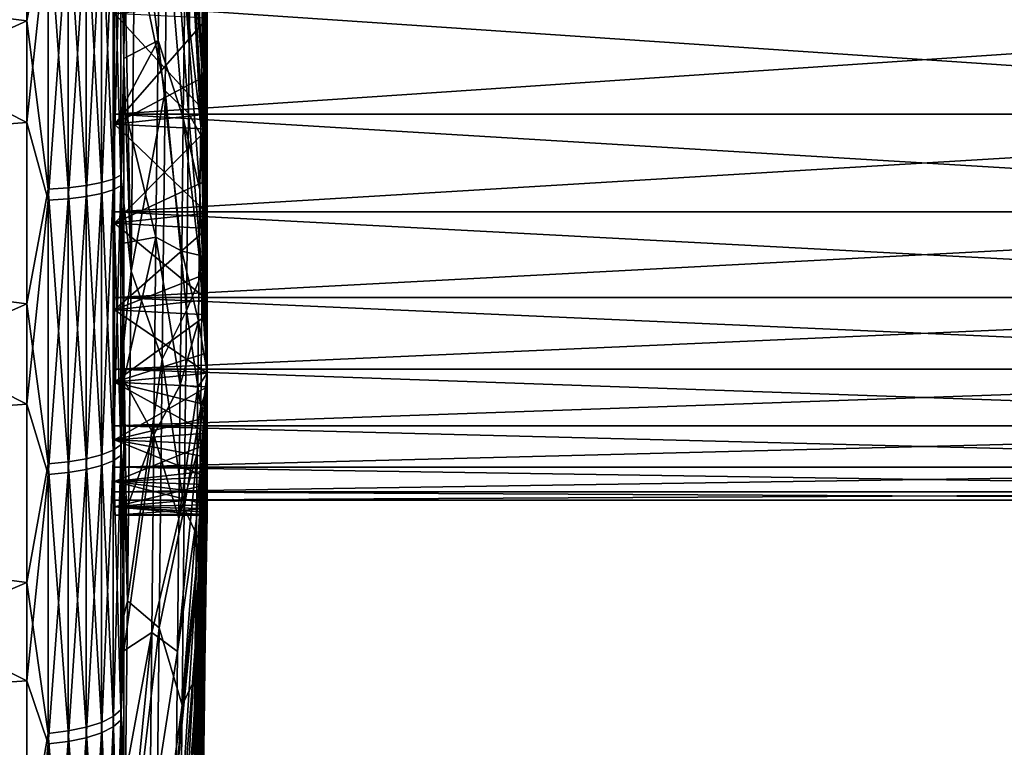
# Model space of a CAD drawing. Header units: metres. Extents: x 59 to 124, y -85 to 86.
# Tile 7 of 186: x 69 to 89, y -28 to -13. Entities that reach past the tile are written whole.
import ezdxf

# ---------------------------------------------------------------- set-up
doc = ezdxf.new("R2010")
doc.units = ezdxf.units.M
doc.layers.add('solid_21414500', color=7, linetype='CONTINUOUS')

msp = doc.modelspace()

# ---------------------------------------------------------------- linework, layer by layer
at = {"layer": 'solid_21414500'}
for points in [[(69.240135, -7.635946, -84.400574), (69.240135, -13.377844, -83.682716), (59.513088, -12.166514, -84.124763)], [(69.664322, -11.177224, -83.94754), (69.240135, -13.377844, -83.682716), (69.240135, -7.635946, -84.400574)], [(72.744308, -14.228656, 27.65901), (72.471558, -7.565034, 44.069397), (72.43895, -10.099923, 44.952122)], [(72.744308, -14.228656, 27.65901), (72.760567, -13.005324, 27.144285), (72.471558, -7.565034, 44.069397)], [(72.856522, -15.256181, 17.610762), (72.825478, -8.599732, 24.215969), (72.809456, -9.615146, 25.070618)], [(72.856522, -15.256181, 17.610762), (72.856522, -13.057951, 19.297148), (72.825478, -8.599732, 24.215969)], [(71.247452, -8.801361, 80.938866), (71.185867, -9.475331, 82.289711), (71.185867, -14.140037, 81.617622)], [(71.874405, -13.773187, 63.783024), (71.247452, -8.801361, 80.938866), (71.185867, -14.140037, 81.617622)], [(71.874405, -13.773187, 63.783024), (71.920509, -9.859962, 63.137943), (71.247452, -8.801361, 80.938866)], [(71.185867, -14.140037, 81.617622), (71.185867, -9.475331, 82.289711), (71.122032, -11.205488, 82.49704)], [(71.401711, -11.794661, -76.852249), (72.065247, -9.430427, -58.713779), (72.011147, -14.78269, -59.349083)], [(72.011147, -14.78269, -59.349083), (72.065247, -9.430427, -58.713779), (72.480972, -15.231182, -41.614101)], [(72.065247, -9.430427, -58.713779), (72.520279, -11.301604, -41.077019), (72.480972, -15.231182, -41.614101)], [(72.856522, -17.238705, 15.675364), (72.809456, -9.615146, 25.070618), (72.793236, -10.692007, 25.846409)], [(72.856522, -17.238705, 15.675364), (72.856522, -15.256181, 17.610762), (72.809456, -9.615146, 25.070618)], [(69.240135, -15.418217, 83.330925), (69.240135, -9.69557, 84.188835), (59.513088, -10.469906, 84.352715)], [(69.664322, -11.398467, 83.917786), (69.240135, -9.69557, 84.188835), (69.240135, -15.418217, 83.330925)], [(72.375435, -15.333858, 46.128559), (71.920509, -9.859962, 63.137943), (71.874405, -13.773187, 63.783024)], [(72.375435, -15.333858, 46.128559), (72.406845, -12.694523, 45.639832), (71.920509, -9.859962, 63.137943)], [(72.728218, -15.487264, 28.080193), (72.43895, -10.099923, 44.952122), (72.406845, -12.694523, 45.639832)], [(72.728218, -15.487264, 28.080193), (72.744308, -14.228656, 27.65901), (72.43895, -10.099923, 44.952122)], [(69.240135, -15.418217, 83.330925), (59.513088, -10.469906, 84.352715), (59.513088, -16.149303, 83.451782)], [(72.856522, -18.977518, 13.518277), (72.793236, -10.692007, 25.846409), (72.776909, -11.824208, 26.53894)], [(72.856522, -18.977518, 13.518277), (72.856522, -17.238705, 15.675364), (72.793236, -10.692007, 25.846409)], [(70.734901, -11.088144, -83.278503), (70.969337, -11.04082, -82.923065), (70.969337, -16.554813, -82.000443)], [(70.969337, -11.04082, -82.923065), (71.122032, -10.987991, -82.526291), (71.122032, -16.475601, -81.608086)], [(70.969337, -16.554813, -82.000443), (70.969337, -11.04082, -82.923065), (71.122032, -16.475601, -81.608086)], [(71.185867, -14.222576, -81.603348), (71.122032, -16.475601, -81.608086), (71.122032, -10.987991, -82.526291)], [(71.185867, -11.398381, -82.045586), (71.185867, -14.222576, -81.603348), (71.122032, -10.987991, -82.526291)], [(69.664322, -16.759342, -83.013519), (69.240135, -13.377844, -83.682716), (69.664322, -11.177224, -83.94754)], [(69.664322, -11.177224, -83.94754), (70.06707, -11.157948, -83.802765), (70.06707, -16.730438, -82.870361)], [(69.664322, -16.759342, -83.013519), (69.664322, -11.177224, -83.94754), (70.06707, -16.730438, -82.870361)], [(70.06707, -11.157948, -83.802765), (70.429466, -11.127793, -83.576294), (70.429466, -16.685225, -82.6464)], [(70.06707, -16.730438, -82.870361), (70.06707, -11.157948, -83.802765), (70.429466, -16.685225, -82.6464)], [(70.429466, -11.127793, -83.576294), (70.734901, -11.088144, -83.278503), (70.734901, -16.625774, -82.351921)], [(70.429466, -16.685225, -82.6464), (70.429466, -11.127793, -83.576294), (70.734901, -16.625774, -82.351921)], [(70.734901, -16.625774, -82.351921), (70.734901, -11.088144, -83.278503), (70.969337, -16.554813, -82.000443)], [(70.734901, -16.842791, 82.307816), (70.969337, -16.770906, 81.95652), (70.969337, -11.259362, 82.893677)], [(70.734901, -11.307624, 83.248985), (70.734901, -16.842791, 82.307816), (70.969337, -11.259362, 82.893677)], [(70.969337, -16.770906, 81.95652), (71.122032, -16.690659, 81.564369), (71.122032, -11.205488, 82.49704)], [(70.969337, -11.259362, 82.893677), (70.969337, -16.770906, 81.95652), (71.122032, -11.205488, 82.49704)], [(71.185867, -14.140037, 81.617622), (71.122032, -11.205488, 82.49704), (71.122032, -16.690659, 81.564369)], [(69.664322, -11.398467, 83.917786), (69.240135, -15.418217, 83.330925), (69.664322, -16.978104, 82.969055)], [(69.664322, -16.978104, 82.969055), (70.06707, -16.948822, 82.825966), (70.06707, -11.378809, 83.773064)], [(69.664322, -11.398467, 83.917786), (69.664322, -16.978104, 82.969055), (70.06707, -11.378809, 83.773064)], [(70.06707, -16.948822, 82.825966), (70.429466, -16.903019, 82.602135), (70.429466, -11.348058, 83.546669)], [(70.06707, -11.378809, 83.773064), (70.06707, -16.948822, 82.825966), (70.429466, -11.348058, 83.546669)], [(70.429466, -16.903019, 82.602135), (70.734901, -16.842791, 82.307816), (70.734901, -11.307624, 83.248985)], [(70.429466, -11.348058, 83.546669), (70.429466, -16.903019, 82.602135), (70.734901, -11.307624, 83.248985)], [(71.33268, -18.399771, -77.251663), (71.185867, -14.222576, -81.603348), (71.185867, -11.398381, -82.045586)], [(71.401711, -11.794661, -76.852249), (71.33268, -18.399771, -77.251663), (71.185867, -11.398381, -82.045586)], [(72.783966, -15.765818, -23.851027), (72.480972, -15.231182, -41.614101), (72.520279, -11.301604, -41.077019)], [(72.80986, -13.120907, -23.394638), (72.783966, -15.765818, -23.851027), (72.520279, -11.301604, -41.077019)], [(71.401711, -11.794661, -76.852249), (72.011147, -14.78269, -59.349083), (71.33268, -18.399771, -77.251663)], [(72.760567, -13.005324, 27.144285), (72.856522, -20.447674, 11.170615), (72.776909, -11.824208, 26.53894)], [(72.856522, -18.977518, 13.518277), (72.776909, -11.824208, 26.53894), (72.856522, -20.447674, 11.170615)], [(69.240135, -13.377844, -83.682716), (59.513088, -17.810265, -83.113144), (59.513088, -12.166514, -84.124763)], [(72.712387, -16.774006, 28.405443), (72.406845, -12.694523, 45.639832), (72.375435, -15.333858, 46.128559)], [(72.712387, -16.774006, 28.405443), (72.728218, -15.487264, 28.080193), (72.406845, -12.694523, 45.639832)], [(72.744308, -14.228656, 27.65901), (72.856522, -20.447674, 11.170615), (72.760567, -13.005324, 27.144285)], [(71, -13.235876, 19.175518), (72.856522, -13.057951, 19.297148), (72.856522, -15.256181, 17.610762)], [(71, -15.251822, 17.215748), (71, -13.065476, 18.92861), (71, -13.235876, 19.175518)], [(71, -13.065476, -18.92861), (71, -15.251822, -17.215748), (71, -13.235876, -19.175518)], [(103.5, -13.065489, 18.928629), (71, -13.065476, 18.92861), (71, -15.251822, 17.215748)], [(103.5, -15.251822, -17.215748), (71, -15.251822, -17.215748), (71, -13.065476, -18.92861)], [(103.5, -13.065489, -18.928629), (103.5, -15.251822, -17.215748), (71, -13.065476, -18.92861)], [(103.5, -15.251822, 17.215748), (103.5, -13.065489, 18.928629), (71, -15.251822, 17.215748)], [(72.856522, -16.580366, -16.37014), (72.783966, -15.765818, -23.851027), (72.80986, -13.120907, -23.394638)], [(72.856522, -15.553198, -17.349007), (72.856522, -16.580366, -16.37014), (72.80986, -13.120907, -23.394638)], [(72.856522, -14.468357, -18.263533), (72.856522, -15.553198, -17.349007), (72.80986, -13.120907, -23.394638)], [(72.856522, -13.329867, -19.110329), (72.856522, -14.468357, -18.263533), (72.80986, -13.120907, -23.394638)], [(69.240135, -13.377844, -83.682716), (69.240135, -19.057367, -82.574699), (59.513088, -17.810265, -83.113144)], [(69.664322, -16.759342, -83.013519), (69.240135, -19.057367, -82.574699), (69.240135, -13.377844, -83.682716)], [(71, -13.235876, -19.175518), (71, -15.450751, -17.440306), (72.856522, -13.329867, -19.110329)], [(71, -15.450751, 17.440306), (71, -13.235876, 19.175518), (72.856522, -15.256181, 17.610762)], [(71, -15.251822, 17.215748), (71, -13.235876, 19.175518), (71, -15.450751, 17.440306)], [(71, -15.251822, -17.215748), (71, -15.450751, -17.440306), (71, -13.235876, -19.175518)], [(71, -15.450751, -17.440306), (72.856522, -14.468357, -18.263533), (72.856522, -13.329867, -19.110329)], [(71.874405, -13.773187, 63.783024), (71.185867, -14.140037, 81.617622), (71.185867, -15.069053, 81.451347)], [(71.829636, -17.723694, 64.13385), (71.874405, -13.773187, 63.783024), (71.185867, -15.069053, 81.451347)], [(72.344894, -18.002689, 46.415482), (71.874405, -13.773187, 63.783024), (71.829636, -17.723694, 64.13385)], [(72.344894, -18.002689, 46.415482), (72.375435, -15.333858, 46.128559), (71.874405, -13.773187, 63.783024)], [(71.185867, -15.069053, 81.451347), (71.185867, -14.140037, 81.617622), (71.122032, -16.690659, 81.564369)], [(71.185867, -14.222576, -81.603348), (71.185867, -17.029947, -81.064018), (71.122032, -16.475601, -81.608086)], [(71.33268, -18.399771, -77.251663), (71.185867, -17.029947, -81.064018), (71.185867, -14.222576, -81.603348)], [(72.728218, -15.487264, 28.080193), (72.856522, -20.447674, 11.170615), (72.744308, -14.228656, 27.65901)], [(71, -15.450751, -17.440306), (72.856522, -15.553198, -17.349007), (72.856522, -14.468357, -18.263533)], [(71.33268, -18.399771, -77.251663), (72.011147, -14.78269, -59.349083), (71.954277, -20.167759, -59.575001)], [(71.954277, -20.167759, -59.575001), (72.011147, -14.78269, -59.349083), (72.439613, -19.189888, -41.85601)], [(72.011147, -14.78269, -59.349083), (72.480972, -15.231182, -41.614101), (72.439613, -19.189888, -41.85601)], [(71.185867, -17.841192, 80.88929), (71.185867, -15.069053, 81.451347), (71.122032, -16.690659, 81.564369)], [(71.829636, -17.723694, 64.13385), (71.185867, -15.069053, 81.451347), (71.185867, -17.841192, 80.88929)], [(71, -17.215731, 15.251806), (71, -15.251822, 17.215748), (71, -15.450751, 17.440306)], [(71, -15.251822, -17.215748), (71, -17.215731, -15.251806), (71, -15.450751, -17.440306)], [(103.5, -15.251822, 17.215748), (71, -15.251822, 17.215748), (71, -17.215731, 15.251806)], [(103.5, -17.215748, 15.251822), (103.5, -15.251822, 17.215748), (71, -17.215731, 15.251806)], [(103.5, -17.215748, -15.251822), (71, -17.215731, -15.251806), (71, -15.251822, -17.215748)], [(103.5, -15.251822, -17.215748), (103.5, -17.215748, -15.251822), (71, -15.251822, -17.215748)], [(71, -15.450751, 17.440306), (72.856522, -15.256181, 17.610762), (72.856522, -17.238705, 15.675364)], [(72.696915, -18.081585, 28.632919), (72.375435, -15.333858, 46.128559), (72.344894, -18.002689, 46.415482)], [(72.696915, -18.081585, 28.632919), (72.712387, -16.774006, 28.405443), (72.375435, -15.333858, 46.128559)], [(72.756584, -18.437729, -24.105305), (72.439613, -19.189888, -41.85601), (72.480972, -15.231182, -41.614101)], [(72.783966, -15.765818, -23.851027), (72.756584, -18.437729, -24.105305), (72.480972, -15.231182, -41.614101)], [(69.240135, -21.068975, 82.08448), (69.240135, -15.418217, 83.330925), (59.513088, -16.149303, 83.451782)], [(69.664322, -16.978104, 82.969055), (69.240135, -15.418217, 83.330925), (69.240135, -21.068975, 82.08448)], [(71, -15.450751, -17.440306), (71, -17.440289, -15.450736), (72.856522, -15.553198, -17.349007)], [(71, -17.440289, 15.450736), (71, -15.450751, 17.440306), (72.856522, -17.238705, 15.675364)], [(71, -17.215731, 15.251806), (71, -15.450751, 17.440306), (71, -17.440289, 15.450736)], [(71, -17.215731, -15.251806), (71, -17.440289, -15.450736), (71, -15.450751, -17.440306)], [(71, -17.440289, -15.450736), (72.856522, -16.580366, -16.37014), (72.856522, -15.553198, -17.349007)], [(72.712387, -16.774006, 28.405443), (72.856522, -20.447674, 11.170615), (72.728218, -15.487264, 28.080193)], [(72.856522, -18.446674, -14.23412), (72.756584, -18.437729, -24.105305), (72.783966, -15.765818, -23.851027)], [(72.856522, -17.546051, -15.33056), (72.856522, -18.446674, -14.23412), (72.783966, -15.765818, -23.851027)], [(72.856522, -16.580366, -16.37014), (72.856522, -17.546051, -15.33056), (72.783966, -15.765818, -23.851027)], [(69.240135, -21.068975, 82.08448), (59.513088, -16.149303, 83.451782), (59.513088, -21.754787, 82.168907)], [(70.734901, -16.625774, -82.351921), (70.969337, -16.554813, -82.000443), (70.969337, -21.994871, -80.711586)], [(70.969337, -16.554813, -82.000443), (71.122032, -16.475601, -81.608086), (71.122032, -21.889629, -80.325394)], [(70.969337, -21.994871, -80.711586), (70.969337, -16.554813, -82.000443), (71.122032, -21.889629, -80.325394)], [(71, -17.440289, -15.450736), (72.856522, -17.546051, -15.33056), (72.856522, -16.580366, -16.37014)], [(71.185867, -19.817047, -80.428139), (71.122032, -21.889629, -80.325394), (71.122032, -16.475601, -81.608086)], [(71.185867, -17.029947, -81.064018), (71.185867, -19.817047, -80.428139), (71.122032, -16.475601, -81.608086)], [(69.664322, -22.266607, -81.70874), (69.240135, -19.057367, -82.574699), (69.664322, -16.759342, -83.013519)], [(69.664322, -16.759342, -83.013519), (70.06707, -16.730438, -82.870361), (70.06707, -22.228207, -81.567825)], [(69.664322, -22.266607, -81.70874), (69.664322, -16.759342, -83.013519), (70.06707, -22.228207, -81.567825)], [(70.06707, -16.730438, -82.870361), (70.429466, -16.685225, -82.6464), (70.429466, -22.168135, -81.347389)], [(70.06707, -22.228207, -81.567825), (70.06707, -16.730438, -82.870361), (70.429466, -22.168135, -81.347389)], [(70.429466, -16.685225, -82.6464), (70.734901, -16.625774, -82.351921), (70.734901, -22.089148, -81.057541)], [(70.429466, -22.168135, -81.347389), (70.429466, -16.685225, -82.6464), (70.734901, -22.089148, -81.057541)], [(70.734901, -22.089148, -81.057541), (70.734901, -16.625774, -82.351921), (70.969337, -21.994871, -80.711586)], [(70.734901, -22.302734, 80.999039), (70.969337, -22.207546, 80.653328), (70.969337, -16.770906, 81.95652)], [(70.734901, -16.842791, 82.307816), (70.734901, -22.302734, 80.999039), (70.969337, -16.770906, 81.95652)], [(70.969337, -22.207546, 80.653328), (71.122032, -22.101286, 80.267418), (71.122032, -16.690659, 81.564369)], [(70.969337, -16.770906, 81.95652), (70.969337, -22.207546, 80.653328), (71.122032, -16.690659, 81.564369)], [(71.185867, -17.841192, 80.88929), (71.122032, -16.690659, 81.564369), (71.122032, -22.101286, 80.267418)], [(72.696915, -18.081585, 28.632919), (72.856522, -20.447674, 11.170615), (72.712387, -16.774006, 28.405443)], [(69.664322, -16.978104, 82.969055), (69.240135, -21.068975, 82.08448), (69.664322, -22.481911, 81.649765)], [(69.664322, -22.481911, 81.649765), (70.06707, -22.443138, 81.508949), (70.06707, -16.948822, 82.825966)], [(69.664322, -16.978104, 82.969055), (69.664322, -22.481911, 81.649765), (70.06707, -16.948822, 82.825966)], [(70.06707, -22.443138, 81.508949), (70.429466, -22.382486, 81.288673), (70.429466, -16.903019, 82.602135)], [(70.06707, -16.948822, 82.825966), (70.06707, -22.443138, 81.508949), (70.429466, -16.903019, 82.602135)], [(70.429466, -22.382486, 81.288673), (70.734901, -22.302734, 80.999039), (70.734901, -16.842791, 82.307816)], [(70.429466, -16.903019, 82.602135), (70.429466, -22.382486, 81.288673), (70.734901, -16.842791, 82.307816)], [(71.33268, -18.399771, -77.251663), (71.185867, -19.817047, -80.428139), (71.185867, -17.029947, -81.064018)], [(71, -18.928629, 13.065489), (71, -17.215731, 15.251806), (71, -17.440289, 15.450736)], [(71, -17.215731, -15.251806), (71, -18.928629, -13.065489), (71, -17.440289, -15.450736)], [(103.5, -17.215748, 15.251822), (71, -17.215731, 15.251806), (71, -18.928629, 13.065489)], [(103.5, -18.928629, -13.065489), (71, -18.928629, -13.065489), (71, -17.215731, -15.251806)], [(103.5, -17.215748, -15.251822), (103.5, -18.928629, -13.065489), (71, -17.215731, -15.251806)], [(103.5, -18.928629, 13.065489), (103.5, -17.215748, 15.251822), (71, -18.928629, 13.065489)], [(71, -17.440289, 15.450736), (72.856522, -17.238705, 15.675364), (72.856522, -18.977518, 13.518277)], [(71, -17.440289, -15.450736), (71, -19.175537, -13.235888), (72.856522, -17.546051, -15.33056)], [(71, -19.175537, 13.235888), (71, -17.440289, 15.450736), (72.856522, -18.977518, 13.518277)], [(71, -18.928629, 13.065489), (71, -17.440289, 15.450736), (71, -19.175537, 13.235888)], [(71, -18.928629, -13.065489), (71, -19.175537, -13.235888), (71, -17.440289, -15.450736)], [(71, -19.175537, -13.235888), (72.856522, -18.446674, -14.23412), (72.856522, -17.546051, -15.33056)], [(71.829636, -17.723694, 64.13385), (71.185867, -17.841192, 80.88929), (71.18586, -20.592566, 80.233154)], [(71.786453, -21.689388, 64.188461), (71.829636, -17.723694, 64.13385), (71.18586, -20.592566, 80.233154)], [(72.315399, -20.685616, 46.498947), (71.829636, -17.723694, 64.13385), (71.786453, -21.689388, 64.188461)], [(72.315399, -20.685616, 46.498947), (72.344894, -18.002689, 46.415482), (71.829636, -17.723694, 64.13385)], [(69.240135, -19.057367, -82.574699), (59.513088, -23.372972, -81.723335), (59.513088, -17.810265, -83.113144)], [(71.18586, -20.592566, 80.233154), (71.185867, -17.841192, 80.88929), (71.122032, -22.101286, 80.267418)], [(72.681877, -19.40258, 28.76133), (72.344894, -18.002689, 46.415482), (72.315399, -20.685616, 46.498947)], [(72.681877, -19.40258, 28.76133), (72.696915, -18.081585, 28.632919), (72.344894, -18.002689, 46.415482)], [(72.681877, -19.40258, 28.76133), (72.856522, -20.447674, 11.170615), (72.696915, -18.081585, 28.632919)], [(71, -19.175537, -13.235888), (72.856522, -19.278894, -13.084886), (72.856522, -18.446674, -14.23412)], [(71.33268, -18.399771, -77.251663), (71.260597, -25.016224, -77.156029), (71.185867, -19.817047, -80.428139)], [(71.33268, -18.399771, -77.251663), (71.954277, -20.167759, -59.575001), (71.260597, -25.016224, -77.156029)], [(72.756584, -18.437729, -24.105305), (72.727882, -21.12122, -24.156006), (72.439613, -19.189888, -41.85601)], [(72.856522, -20.726027, -10.64527), (72.727882, -21.12122, -24.156006), (72.756584, -18.437729, -24.105305)], [(72.856522, -20.039621, -11.887117), (72.856522, -20.726027, -10.64527), (72.756584, -18.437729, -24.105305)], [(72.856522, -19.278894, -13.084886), (72.856522, -20.039621, -11.887117), (72.756584, -18.437729, -24.105305)], [(72.856522, -18.446674, -14.23412), (72.856522, -19.278894, -13.084886), (72.756584, -18.437729, -24.105305)], [(71, -20.365469, 10.688622), (71, -18.928629, 13.065489), (71, -19.175537, 13.235888)], [(71, -18.928629, -13.065489), (71, -20.365469, -10.688622), (71, -19.175537, -13.235888)], [(103.5, -18.928629, 13.065489), (71, -18.928629, 13.065489), (71, -20.365469, 10.688622)], [(103.5, -20.365488, 10.688633), (103.5, -18.928629, 13.065489), (71, -20.365469, 10.688622)], [(103.5, -20.365488, -10.688633), (71, -20.365469, -10.688622), (71, -18.928629, -13.065489)], [(103.5, -18.928629, -13.065489), (103.5, -20.365488, -10.688633), (71, -18.928629, -13.065489)], [(69.240135, -19.057367, -82.574699), (69.240135, -24.648037, -81.081673), (59.513088, -23.372972, -81.723335)], [(69.664322, -22.266607, -81.70874), (69.240135, -24.648037, -81.081673), (69.240135, -19.057367, -82.574699)], [(71, -19.175537, 13.235888), (72.856522, -18.977518, 13.518277), (72.856522, -20.447674, 11.170615)], [(71, -19.175537, -13.235888), (71, -20.631123, -10.828008), (72.856522, -19.278894, -13.084886)], [(71, -20.631123, 10.828008), (71, -19.175537, 13.235888), (72.856522, -20.447674, 11.170615)], [(71, -20.365469, 10.688622), (71, -19.175537, 13.235888), (71, -20.631123, 10.828008)], [(71, -20.365469, -10.688622), (71, -20.631123, -10.828008), (71, -19.175537, -13.235888)], [(71, -20.631123, -10.828008), (72.856522, -20.039621, -11.887117), (72.856522, -19.278894, -13.084886)], [(71.954277, -20.167759, -59.575001), (72.439613, -19.189888, -41.85601), (72.396431, -23.155582, -41.801403)], [(72.727882, -21.12122, -24.156006), (72.396431, -23.155582, -41.801403), (72.439613, -19.189888, -41.85601)], [(72.667366, -20.7295, 28.789944), (72.681877, -19.40258, 28.76133), (72.315399, -20.685616, 46.498947)], [(72.667366, -20.7295, 28.789944), (72.856522, -20.447674, 11.170615), (72.681877, -19.40258, 28.76133)], [(71.185867, -19.817047, -80.428139), (71.185867, -22.580416, -79.696365), (71.122032, -21.889629, -80.325394)], [(71.260597, -25.016224, -77.156029), (71.185867, -22.580416, -79.696365), (71.185867, -19.817047, -80.428139)], [(71, -20.631123, -10.828008), (72.856522, -20.726027, -10.64527), (72.856522, -20.039621, -11.887117)], [(71.260597, -25.016224, -77.156029), (71.954277, -20.167759, -59.575001), (71.894966, -25.554373, -59.390221)], [(71.894966, -25.554373, -59.390221), (71.954277, -20.167759, -59.575001), (72.396431, -23.155582, -41.801403)], [(71, -21.505373, 8.155912), (71, -20.365469, 10.688622), (71, -20.631123, 10.828008)], [(71, -20.365469, -10.688622), (71, -21.505373, -8.155912), (71, -20.631123, -10.828008)], [(103.5, -20.365488, 10.688633), (71, -20.365469, 10.688622), (71, -21.505373, 8.155912)], [(103.5, -21.505373, -8.155912), (71, -21.505373, -8.155912), (71, -20.365469, -10.688622)], [(103.5, -20.365488, -10.688633), (103.5, -21.505373, -8.155912), (71, -20.365469, -10.688622)], [(103.5, -21.505373, 8.155912), (103.5, -20.365488, 10.688633), (71, -21.505373, 8.155912)], [(71, -20.631123, 10.828008), (72.856522, -20.447674, 11.170615), (72.856522, -21.089602, 9.905487)], [(72.856522, -20.447674, 11.170615), (72.557442, -35.910732, 19.618122), (72.558052, -36.502762, 18.430162)], [(72.558052, -35.230972, 20.758154), (72.557442, -35.910732, 19.618122), (72.856522, -20.447674, 11.170615)], [(72.856522, -20.447674, 11.170615), (72.558052, -36.502762, 18.430162), (72.559898, -37.003704, 17.201019)], [(72.558052, -35.230972, 20.758154), (72.856522, -20.447674, 11.170615), (72.559898, -34.467346, 21.843794)], [(72.856522, -20.447674, 11.170615), (72.559898, -37.003704, 17.201019), (72.562958, -37.410721, 15.937661)], [(72.559898, -34.467346, 21.843794), (72.856522, -20.447674, 11.170615), (72.562958, -33.62418, 22.868883)], [(72.856522, -20.447674, 11.170615), (72.562958, -37.410721, 15.937661), (72.567223, -37.721504, 14.647258)], [(72.562958, -33.62418, 22.868883), (72.856522, -20.447674, 11.170615), (72.567223, -32.706257, 23.827604)], [(72.856522, -20.447674, 11.170615), (72.567223, -37.721504, 14.647258), (72.572655, -37.934284, 13.337129)], [(72.567223, -32.706257, 23.827604), (72.856522, -20.447674, 11.170615), (72.572655, -31.718786, 24.71452)], [(72.856522, -20.447674, 11.170615), (72.572655, -37.934284, 13.337129), (72.579239, -38.047859, 12.014706)], [(72.572655, -31.718786, 24.71452), (72.856522, -20.447674, 11.170615), (72.579239, -30.66737, 25.524599)], [(72.856522, -20.447674, 11.170615), (72.579239, -38.047859, 12.014706), (72.586922, -38.061584, 10.687491)], [(72.579239, -30.66737, 25.524599), (72.856522, -20.447674, 11.170615), (72.586922, -29.557974, 26.253244)], [(72.856522, -20.447674, 11.170615), (72.586922, -38.061584, 10.687491), (72.59568, -37.97538, 9.363015)], [(72.586922, -29.557974, 26.253244), (72.856522, -20.447674, 11.170615), (72.59568, -28.396889, 26.896322)], [(72.856522, -20.447674, 11.170615), (72.59568, -37.97538, 9.363015), (72.605446, -37.789734, 8.048791)], [(72.59568, -28.396889, 26.896322), (72.856522, -20.447674, 11.170615), (72.605446, -27.190702, 27.450188)], [(72.856522, -20.447674, 11.170615), (72.605446, -37.789734, 8.048791), (72.616165, -37.505707, 6.752274)], [(72.605446, -27.190702, 27.450188), (72.856522, -20.447674, 11.170615), (72.616165, -25.946259, 27.911695)], [(72.856522, -20.447674, 11.170615), (72.616165, -37.505707, 6.752274), (72.627792, -37.124901, 5.48082)], [(72.616165, -25.946259, 27.911695), (72.856522, -20.447674, 11.170615), (72.627792, -24.670614, 28.278227)], [(72.856522, -20.447674, 11.170615), (72.627792, -37.124901, 5.48082), (72.640244, -36.649479, 4.241641)], [(72.627792, -24.670614, 28.278227), (72.856522, -20.447674, 11.170615), (72.640244, -23.37101, 28.547705)], [(72.856522, -20.447674, 11.170615), (72.640244, -36.649479, 4.241641), (72.653465, -36.082142, 3.041767)], [(72.640244, -23.37101, 28.547705), (72.856522, -20.447674, 11.170615), (72.653465, -22.054817, 28.718601)], [(72.856522, -20.447674, 11.170615), (72.653465, -36.082142, 3.041767), (72.667366, -35.426102, 1.888005)], [(72.653465, -22.054817, 28.718601), (72.856522, -20.447674, 11.170615), (72.667366, -20.7295, 28.789944)], [(72.856522, -20.447674, 11.170615), (72.667366, -35.426102, 1.888005), (72.681877, -34.685085, 0.786901)], [(72.856522, -20.447674, 11.170615), (72.681877, -34.685085, 0.786901), (72.696915, -33.863297, -0.255299)], [(72.856522, -20.447674, 11.170615), (72.696915, -33.863297, -0.255299), (72.712387, -32.965397, -1.232682)], [(72.856522, -20.447674, 11.170615), (72.712387, -32.965397, -1.232682), (72.728218, -31.996477, -2.139705)], [(72.856522, -20.447674, 11.170615), (72.728218, -31.996477, -2.139705), (72.744308, -30.962036, -2.971221)], [(72.856522, -20.447674, 11.170615), (72.744308, -30.962036, -2.971221), (72.760567, -29.867943, -3.722513)], [(72.856522, -20.447674, 11.170615), (72.760567, -29.867943, -3.722513), (72.776909, -28.720404, -4.389319)], [(72.856522, -21.089602, 9.905487), (72.856522, -20.447674, 11.170615), (72.776909, -28.720404, -4.389319)], [(71, -20.631123, -10.828008), (71, -21.785892, -8.262255), (72.856522, -20.726027, -10.64527)], [(71, -20.631123, 10.828008), (72.856522, -21.089602, 9.905487), (72.856522, -21.65341, 8.603477)], [(71, -21.785892, 8.262255), (71, -20.631123, 10.828008), (72.856522, -21.65341, 8.603477)], [(71, -21.505373, 8.155912), (71, -20.631123, 10.828008), (71, -21.785892, 8.262255)], [(71, -21.505373, -8.155912), (71, -21.785892, -8.262255), (71, -20.631123, -10.828008)], [(71, -21.785892, -8.262255), (72.856522, -21.335566, -9.363955), (72.856522, -20.726027, -10.64527)], [(71.185867, -23.319868, 79.483086), (71.18586, -20.592566, 80.233154), (71.122032, -22.101286, 80.267418)], [(71.786453, -21.689388, 64.188461), (71.18586, -20.592566, 80.233154), (71.185867, -23.319868, 79.483086)], [(72.287132, -23.367147, 46.378468), (72.315399, -20.685616, 46.498947), (71.786453, -21.689388, 64.188461)], [(72.667366, -20.7295, 28.789944), (72.315399, -20.685616, 46.498947), (72.287132, -23.367147, 46.378468)], [(72.653465, -22.054817, 28.718601), (72.667366, -20.7295, 28.789944), (72.287132, -23.367147, 46.378468)], [(72.856522, -20.726027, -10.64527), (72.856522, -21.335566, -9.363955), (72.727882, -21.12122, -24.156006)], [(69.240135, -26.621502, 80.455322), (69.240135, -21.068975, 82.08448), (59.513088, -21.754787, 82.168907)], [(69.664322, -22.481911, 81.649765), (69.240135, -21.068975, 82.08448), (69.240135, -26.621502, 80.455322)], [(72.727882, -21.12122, -24.156006), (72.698013, -23.800802, -24.002838), (72.396431, -23.155582, -41.801403)], [(72.856522, -21.865976, -8.047924), (72.698013, -23.800802, -24.002838), (72.727882, -21.12122, -24.156006)], [(72.856522, -21.335566, -9.363955), (72.856522, -21.865976, -8.047924), (72.727882, -21.12122, -24.156006)], [(72.856522, -21.089602, 9.905487), (72.776909, -28.720404, -4.389319), (72.793236, -27.525928, -4.967856)], [(72.856522, -21.65341, 8.603477), (72.856522, -21.089602, 9.905487), (72.793236, -27.525928, -4.967856)], [(71, -21.785892, -8.262255), (72.856522, -21.865976, -8.047924), (72.856522, -21.335566, -9.363955)], [(71, -22.33164, 5.504255), (71, -21.505373, 8.155912), (71, -21.785892, 8.262255)], [(71, -21.505373, -8.155912), (71, -22.33164, -5.504255), (71, -21.785892, -8.262255)], [(103.5, -21.505373, 8.155912), (71, -21.505373, 8.155912), (71, -22.33164, 5.504255)], [(103.5, -22.331661, 5.50426), (103.5, -21.505373, 8.155912), (71, -22.33164, 5.504255)], [(103.5, -22.331661, -5.50426), (71, -22.33164, -5.504255), (71, -21.505373, -8.155912)], [(103.5, -21.505373, -8.155912), (103.5, -22.331661, -5.50426), (71, -21.505373, -8.155912)], [(71, -21.785892, 8.262255), (72.856522, -21.65341, 8.603477), (72.856522, -22.136948, 7.269493)], [(71.786453, -21.689388, 64.188461), (71.185867, -23.319868, 79.483086), (71.18586, -26.020052, 78.640739)], [(71.745094, -25.648094, 63.946552), (71.786453, -21.689388, 64.188461), (71.18586, -26.020052, 78.640739)], [(72.287132, -23.367147, 46.378468), (71.786453, -21.689388, 64.188461), (71.745094, -25.648094, 63.946552)], [(72.856522, -22.136948, 7.269493), (72.856522, -21.65341, 8.603477), (72.793236, -27.525928, -4.967856)], [(69.240135, -26.621502, 80.455322), (59.513088, -21.754787, 82.168907), (59.513088, -27.260706, 80.509964)], [(70.969337, -21.994871, -80.711586), (71.122032, -21.889629, -80.325394), (71.122032, -27.205891, -78.683952)], [(71, -21.785892, -8.262255), (71, -22.622931, -5.576011), (72.856522, -21.865976, -8.047924)], [(71, -21.785892, 8.262255), (72.856522, -22.136948, 7.269493), (72.856522, -22.538387, 5.908564)], [(71, -22.622931, 5.576011), (71, -21.785892, 8.262255), (72.856522, -22.538387, 5.908564)], [(71, -22.33164, 5.504255), (71, -21.785892, 8.262255), (71, -22.622931, 5.576011)], [(71, -22.33164, -5.504255), (71, -22.622931, -5.576011), (71, -21.785892, -8.262255)], [(71, -22.622931, -5.576011), (72.856522, -22.418232, -6.349245), (72.856522, -21.865976, -8.047924)], [(71.18586, -25.317081, -78.869827), (71.122032, -27.205891, -78.683952), (71.122032, -21.889629, -80.325394)], [(71.185867, -22.580416, -79.696365), (71.18586, -25.317081, -78.869827), (71.122032, -21.889629, -80.325394)], [(72.856522, -21.865976, -8.047924), (72.856522, -22.418232, -6.349245), (72.698013, -23.800802, -24.002838)], [(70.429466, -22.168135, -81.347389), (70.734901, -22.089148, -81.057541), (70.734901, -27.453867, -79.401138)], [(70.734901, -22.089148, -81.057541), (70.969337, -21.994871, -80.711586), (70.969337, -27.336693, -79.062256)], [(70.734901, -27.453867, -79.401138), (70.734901, -22.089148, -81.057541), (70.969337, -27.336693, -79.062256)], [(70.969337, -27.336693, -79.062256), (70.969337, -21.994871, -80.711586), (71.122032, -27.205891, -78.683952)], [(70.969337, -27.545002, 78.989922), (71.122032, -27.413204, 78.611961), (71.122032, -22.101286, 80.267418)], [(70.969337, -22.207546, 80.653328), (70.969337, -27.545002, 78.989922), (71.122032, -22.101286, 80.267418)], [(71.185867, -23.319868, 79.483086), (71.122032, -22.101286, 80.267418), (71.122032, -27.413204, 78.611961)], [(72.653465, -22.054817, 28.718601), (72.287132, -23.367147, 46.378468), (72.260246, -26.031805, 46.054741)], [(72.640244, -23.37101, 28.547705), (72.653465, -22.054817, 28.718601), (72.260246, -26.031805, 46.054741)], [(69.664322, -27.674425, -80.039032), (69.240135, -24.648037, -81.081673), (69.664322, -22.266607, -81.70874)], [(69.664322, -22.266607, -81.70874), (70.06707, -22.228207, -81.567825), (70.06707, -27.626699, -79.900993)], [(69.664322, -27.674425, -80.039032), (69.664322, -22.266607, -81.70874), (70.06707, -27.626699, -79.900993)], [(70.06707, -22.228207, -81.567825), (70.429466, -22.168135, -81.347389), (70.429466, -27.552038, -79.685066)], [(70.06707, -27.626699, -79.900993), (70.06707, -22.228207, -81.567825), (70.429466, -27.552038, -79.685066)], [(70.429466, -27.552038, -79.685066), (70.429466, -22.168135, -81.347389), (70.734901, -27.453867, -79.401138)], [(70.429466, -27.761988, 79.61216), (70.734901, -27.663069, 79.328499), (70.734901, -22.302734, 80.999039)], [(70.429466, -22.382486, 81.288673), (70.429466, -27.761988, 79.61216), (70.734901, -22.302734, 80.999039)], [(70.734901, -27.663069, 79.328499), (70.969337, -27.545002, 78.989922), (70.969337, -22.207546, 80.653328)], [(70.734901, -22.302734, 80.999039), (70.734901, -27.663069, 79.328499), (70.969337, -22.207546, 80.653328)], [(72.856522, -22.136948, 7.269493), (72.793236, -27.525928, -4.967856), (72.809456, -26.291292, -5.454843)], [(72.856522, -22.538387, 5.908564), (72.856522, -22.136948, 7.269493), (72.809456, -26.291292, -5.454843)], [(69.664322, -22.481911, 81.649765), (69.240135, -26.621502, 80.455322), (69.664322, -27.885309, 79.965805)], [(69.664322, -27.885309, 79.965805), (70.06707, -27.837217, 79.827896), (70.06707, -22.443138, 81.508949)], [(69.664322, -22.481911, 81.649765), (69.664322, -27.885309, 79.965805), (70.06707, -22.443138, 81.508949)], [(70.06707, -27.837217, 79.827896), (70.429466, -27.761988, 79.61216), (70.429466, -22.382486, 81.288673)], [(70.06707, -22.443138, 81.508949), (70.06707, -27.837217, 79.827896), (70.429466, -22.382486, 81.288673)], [(71, -22.832304, 2.772344), (71, -22.33164, 5.504255), (71, -22.622931, 5.576011)], [(71, -22.33164, -5.504255), (71, -22.832304, -2.772344), (71, -22.622931, -5.576011)], [(103.5, -22.331661, 5.50426), (71, -22.33164, 5.504255), (71, -22.832304, 2.772344)], [(103.5, -22.832304, -2.772344), (71, -22.832304, -2.772344), (71, -22.33164, -5.504255)], [(103.5, -22.331661, -5.50426), (103.5, -22.832304, -2.772344), (71, -22.33164, -5.504255)], [(103.5, -22.832304, 2.772344), (103.5, -22.331661, 5.50426), (71, -22.832304, 2.772344)], [(71, -22.622931, -5.576011), (72.856522, -22.681862, -5.331337), (72.856522, -22.418232, -6.349245)], [(72.856522, -22.418232, -6.349245), (72.66716, -26.461014, -23.646683), (72.698013, -23.800802, -24.002838)], [(72.856522, -22.418232, -6.349245), (72.841209, -23.729744, -6.143648), (72.66716, -26.461014, -23.646683)], [(72.856522, -22.681862, -5.331337), (72.841209, -23.729744, -6.143648), (72.856522, -22.418232, -6.349245)], [(71, -22.622931, 5.576011), (72.856522, -22.538387, 5.908564), (72.856522, -22.856239, 4.525739)], [(71, -22.622931, 5.576011), (72.856522, -22.856239, 4.525739), (72.856522, -23.089333, 3.126133)], [(71, -23.130119, 2.808479), (71, -22.622931, 5.576011), (72.856522, -23.089333, 3.126133)], [(71, -22.622931, -5.576011), (71, -23.130119, -2.808479), (72.856522, -22.681862, -5.331337)], [(71, -22.832304, 2.772344), (71, -22.622931, 5.576011), (71, -23.130119, 2.808479)], [(71, -22.832304, -2.772344), (71, -23.130119, -2.808479), (71, -22.622931, -5.576011)], [(71, -23.130119, -2.808479), (72.856522, -22.964314, -3.940855), (72.856522, -22.681862, -5.331337)], [(71.260597, -25.016224, -77.156029), (71.18586, -25.317081, -78.869827), (71.185867, -22.580416, -79.696365)], [(72.856522, -22.856239, 4.525739), (72.856522, -22.538387, 5.908564), (72.809456, -26.291292, -5.454843)], [(72.856522, -22.681862, -5.331337), (72.856522, -22.964314, -3.940855), (72.841209, -23.729744, -6.143648)], [(71, -22.999977), (71, -22.832304, 2.772344), (71, -23.130119, 2.808479)], [(71, -22.832304, -2.772344), (71, -22.999977), (71, -23.130119, -2.808479)], [(103.5, -22.832304, 2.772344), (71, -22.832304, 2.772344), (71, -22.999977)], [(103.5, -23), (71, -22.999977), (71, -22.832304, -2.772344)], [(103.5, -23), (103.5, -22.832304, 2.772344), (71, -22.999977)], [(103.5, -22.832304, -2.772344), (103.5, -23), (71, -22.832304, -2.772344)], [(72.856522, -23.089333, 3.126133), (72.856522, -22.856239, 4.525739), (72.809456, -26.291292, -5.454843)], [(71, -23.130119, -2.808479), (72.856522, -23.161604, -2.535761), (72.856522, -22.964314, -3.940855)], [(71, -22.999977), (71, -23.130119, 2.808479), (71, -23.130119, -2.808479)], [(71, -23.130119, 2.808479), (72.856522, -23.089333, 3.126133), (72.856522, -23.236803, 1.714938)], [(72.856522, -23.089333, 3.126133), (72.809456, -26.291292, -5.454843), (72.825478, -25.0235, -5.847516)], [(72.856522, -23.236803, 1.714938), (72.856522, -23.089333, 3.126133), (72.825478, -25.0235, -5.847516)], [(72.856522, -22.964314, -3.940855), (72.856522, -23.161604, -2.535761), (72.841209, -23.729744, -6.143648)], [(71, -23.130119, 2.808479), (72.856522, -23.236803, 1.714938), (72.856522, -23.298101, 0.297387)], [(71, -23.299976), (71, -23.130119, 2.808479), (72.856522, -23.298101, 0.297387)], [(71, -23.130119, -2.808479), (71, -23.299976), (72.856522, -23.161604, -2.535761)], [(71, -23.130119, -2.808479), (71, -23.130119, 2.808479), (71, -23.299976)], [(71, -23.299976), (72.856522, -23.273005, -1.121266), (72.856522, -23.161604, -2.535761)], [(71, -23.299976), (72.856522, -23.298101, 0.297387), (72.856522, -23.273005, -1.121266)], [(71.894966, -25.554373, -59.390221), (72.396431, -23.155582, -41.801403), (72.351662, -27.106089, -41.450573)], [(72.698013, -23.800802, -24.002838), (72.351662, -27.106089, -41.450573), (72.396431, -23.155582, -41.801403)], [(72.856522, -23.298101, 0.297387), (72.856522, -23.236803, 1.714938), (72.825478, -25.0235, -5.847516)], [(72.856522, -23.298101, 0.297387), (72.825478, -25.0235, -5.847516), (72.841209, -23.729744, -6.143648)], [(72.856522, -23.161604, -2.535761), (72.856522, -23.273005, -1.121266), (72.841209, -23.729744, -6.143648)], [(72.856522, -23.273005, -1.121266), (72.856522, -23.298101, 0.297387), (72.841209, -23.729744, -6.143648)], [(69.240135, -24.648037, -81.081673), (59.513088, -28.82933, -79.961678), (59.513088, -23.372972, -81.723335)], [(71.18586, -26.020052, 78.640739), (71.185867, -23.319868, 79.483086), (71.122032, -27.413204, 78.611961)], [(72.260246, -26.031805, 46.054741), (72.287132, -23.367147, 46.378468), (71.745094, -25.648094, 63.946552)], [(72.640244, -23.37101, 28.547705), (72.260246, -26.031805, 46.054741), (72.234894, -28.664209, 45.52964)], [(72.627792, -24.670614, 28.278227), (72.640244, -23.37101, 28.547705), (72.234894, -28.664209, 45.52964)], [(72.698013, -23.800802, -24.002838), (72.66716, -26.461014, -23.646683), (72.351662, -27.106089, -41.450573)], [(72.841209, -23.729744, -6.143648), (72.635498, -29.086498, -23.0896), (72.66716, -26.461014, -23.646683)], [(72.841209, -23.729744, -6.143648), (72.825478, -25.0235, -5.847516), (72.635498, -29.086498, -23.0896)], [(69.240135, -24.648037, -81.081673), (69.240135, -30.123787, -79.210617), (59.513088, -28.82933, -79.961678)], [(69.664322, -27.674425, -80.039032), (69.240135, -30.123787, -79.210617), (69.240135, -24.648037, -81.081673)], [(72.627792, -24.670614, 28.278227), (72.234894, -28.664209, 45.52964), (72.211227, -31.249163, 44.80619)], [(72.616165, -25.946259, 27.911695), (72.627792, -24.670614, 28.278227), (72.211227, -31.249163, 44.80619)], [(71.260597, -25.016224, -77.156029), (71.185867, -31.6047, -76.567162), (71.18586, -25.317081, -78.869827)], [(71.260597, -25.016224, -77.156029), (71.894966, -25.554373, -59.390221), (71.185867, -31.6047, -76.567162)], [(72.825478, -25.0235, -5.847516), (72.603203, -31.662106, -22.334799), (72.635498, -29.086498, -23.0896)], [(72.825478, -25.0235, -5.847516), (72.809456, -26.291292, -5.454843), (72.603203, -31.662106, -22.334799)], [(71.18586, -25.317081, -78.869827), (71.185867, -28.023354, -77.949188), (71.122032, -27.205891, -78.683952)], [(71.18586, -25.317081, -78.869827), (71.185867, -31.6047, -76.567162), (71.185867, -28.023354, -77.949188)], [(71.745094, -25.648094, 63.946552), (71.18586, -26.020052, 78.640739), (71.185867, -28.689823, 77.706345)], [(71.833557, -30.911253, -58.795818), (71.185867, -31.6047, -76.567162), (71.894966, -25.554373, -59.390221)], [(71.745094, -25.648094, 63.946552), (71.185867, -28.689823, 77.706345), (71.185867, -31.326208, 76.681587)], [(71.705795, -29.577671, 63.40947), (71.745094, -25.648094, 63.946552), (71.185867, -31.326208, 76.681587)], [(72.260246, -26.031805, 46.054741), (71.745094, -25.648094, 63.946552), (71.705795, -29.577671, 63.40947)], [(71.833557, -30.911253, -58.795818), (71.894966, -25.554373, -59.390221), (72.351662, -27.106089, -41.450573)], [(71.185867, -28.689823, 77.706345), (71.18586, -26.020052, 78.640739), (71.122032, -27.413204, 78.611961)], [(72.234894, -28.664209, 45.52964), (72.260246, -26.031805, 46.054741), (71.705795, -29.577671, 63.40947)], [(72.616165, -25.946259, 27.911695), (72.211227, -31.249163, 44.80619), (72.189377, -33.771744, 43.888569)], [(72.605446, -27.190702, 27.450188), (72.616165, -25.946259, 27.911695), (72.189377, -33.771744, 43.888569)], [(72.66716, -26.461014, -23.646683), (72.305557, -31.019314, -40.805492), (72.351662, -27.106089, -41.450573)], [(72.66716, -26.461014, -23.646683), (72.635498, -29.086498, -23.0896), (72.305557, -31.019314, -40.805492)], [(72.809456, -26.291292, -5.454843), (72.570465, -34.17297, -21.386639), (72.603203, -31.662106, -22.334799)], [(72.809456, -26.291292, -5.454843), (72.793236, -27.525928, -4.967856), (72.570465, -34.17297, -21.386639)], [(69.240135, -32.049908, 78.45105), (69.240135, -26.621502, 80.455322), (59.513088, -27.260706, 80.509964)], [(69.664322, -27.885309, 79.965805), (69.240135, -26.621502, 80.455322), (69.240135, -32.049908, 78.45105)], [(69.240135, -32.049908, 78.45105), (59.513088, -27.260706, 80.509964), (59.513088, -32.641857, 78.482536)], [(70.969337, -27.336693, -79.062256), (71.122032, -27.205891, -78.683952), (71.122032, -32.400646, -76.691086)], [(71.185867, -31.6047, -76.567162), (71.122032, -32.400646, -76.691086), (71.122032, -27.205891, -78.683952)], [(71.185867, -30.696463, -76.935852), (71.185867, -31.6047, -76.567162), (71.122032, -27.205891, -78.683952)], [(71.185867, -28.023354, -77.949188), (71.185867, -30.696463, -76.935852), (71.122032, -27.205891, -78.683952)], [(71.833557, -30.911253, -58.795818), (72.351662, -27.106089, -41.450573), (72.305557, -31.019314, -40.805492)], [(72.605446, -27.190702, 27.450188), (72.189377, -33.771744, 43.888569), (72.169479, -36.217392, 42.782074)], [(72.59568, -28.396889, 26.896322), (72.605446, -27.190702, 27.450188), (72.169479, -36.217392, 42.782074)], [(70.429466, -27.552038, -79.685066), (70.734901, -27.453867, -79.401138), (70.734901, -32.695972, -77.390114)], [(70.734901, -27.453867, -79.401138), (70.969337, -27.336693, -79.062256), (70.969337, -32.556423, -77.059807)], [(70.734901, -32.695972, -77.390114), (70.734901, -27.453867, -79.401138), (70.969337, -32.556423, -77.059807)], [(70.969337, -32.556423, -77.059807), (70.969337, -27.336693, -79.062256), (71.122032, -32.400646, -76.691086)], [(70.969337, -32.759438, 76.973724), (71.122032, -32.602688, 76.605415), (71.122032, -27.413204, 78.611961)], [(70.969337, -27.545002, 78.989922), (70.969337, -32.759438, 76.973724), (71.122032, -27.413204, 78.611961)], [(71.185867, -28.689823, 77.706345), (71.122032, -27.413204, 78.611961), (71.122032, -32.602688, 76.605415)], [(69.664322, -27.674425, -80.039032), (70.06707, -27.626699, -79.900993), (70.06707, -32.901802, -77.877312)], [(70.06707, -27.626699, -79.900993), (70.429466, -27.552038, -79.685066), (70.429466, -32.812885, -77.666847)], [(70.06707, -32.901802, -77.877312), (70.06707, -27.626699, -79.900993), (70.429466, -32.812885, -77.666847)], [(70.429466, -32.812885, -77.666847), (70.429466, -27.552038, -79.685066), (70.734901, -32.695972, -77.390114)], [(70.734901, -32.899853, 77.303658), (70.969337, -32.759438, 76.973724), (70.969337, -27.545002, 78.989922)], [(70.734901, -27.663069, 79.328499), (70.734901, -32.899853, 77.303658), (70.969337, -27.545002, 78.989922)], [(72.793236, -27.525928, -4.967856), (72.537476, -36.604599, -20.250593), (72.570465, -34.17297, -21.386639)], [(72.793236, -27.525928, -4.967856), (72.776909, -28.720404, -4.389319), (72.537476, -36.604599, -20.250593)], [(69.664322, -32.958645, -78.011848), (69.240135, -30.123787, -79.210617), (69.664322, -27.674425, -80.039032)], [(69.664322, -32.958645, -78.011848), (69.664322, -27.674425, -80.039032), (70.06707, -32.901802, -77.877312)], [(69.664322, -33.164165, 77.924698), (70.06707, -33.106968, 77.790314), (70.06707, -27.837217, 79.827896)], [(69.664322, -27.885309, 79.965805), (69.664322, -33.164165, 77.924698), (70.06707, -27.837217, 79.827896)], [(70.06707, -33.106968, 77.790314), (70.429466, -33.017498, 77.580078), (70.429466, -27.761988, 79.61216)], [(70.06707, -27.837217, 79.827896), (70.06707, -33.106968, 77.790314), (70.429466, -27.761988, 79.61216)], [(70.429466, -33.017498, 77.580078), (70.734901, -32.899853, 77.303658), (70.734901, -27.663069, 79.328499)], [(70.429466, -27.761988, 79.61216), (70.429466, -33.017498, 77.580078), (70.734901, -27.663069, 79.328499)], [(69.664322, -27.885309, 79.965805), (69.240135, -32.049908, 78.45105), (69.664322, -33.164165, 77.924698)]]:
    msp.add_3dface(points, dxfattribs=at)

doc.saveas('drawing.dxf')
